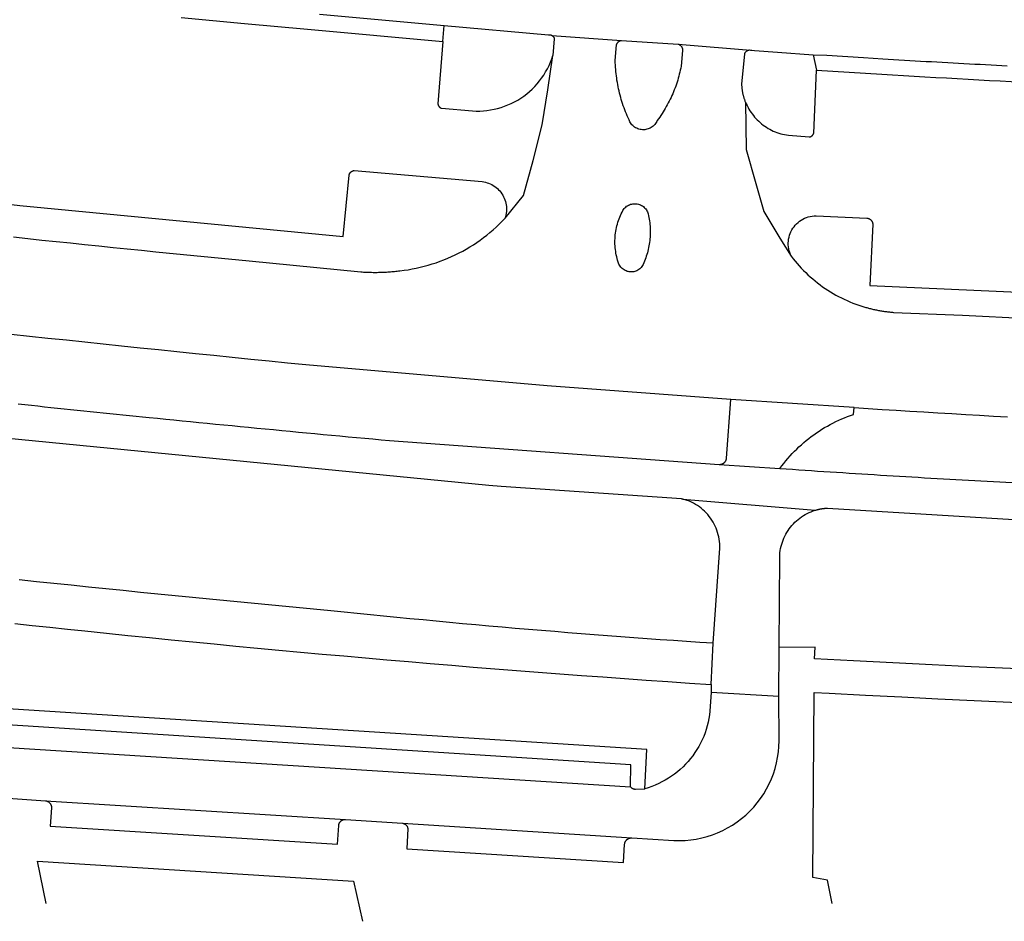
# Model space of a CAD drawing. Header units: millimetres. Extents: x 96940 to 101272, y 432237 to 434659.
# Tile 151 of 256: x 97140 to 97211, y 433309 to 433374. Entities that reach past the tile are written whole.
import ezdxf

# ---------------------------------------------------------------- set-up
doc = ezdxf.new("R2010")
doc.units = ezdxf.units.MM
doc.layers.add('Ondergrond_Nieuw_IP', color=8, linetype='Continuous')

msp = doc.modelspace()

# ---------------------------------------------------------------- linework, layer by layer
at = {"layer": 'Ondergrond_Nieuw_IP'}
for points in [[(97161.4714, 433374.02955), (97170.4363, 433373.20309)], [(97151.52, 433373.79), (97156.05999, 433373.35999), (97160.61, 433372.94), (97170.32118, 433372.05668)], [(97170.32118, 433372.05668), (97170.4363, 433373.20309)], [(97170.4363, 433373.20309), (97177.93102, 433372.54683), (97178.08939, 433372.53311), (97178.09203, 433372.53227), (97178.09467, 433372.53142), (97178.0973, 433372.53054), (97178.09993, 433372.52965), (97178.10255, 433372.52873), (97178.10516, 433372.5278), (97178.10776, 433372.52684), (97178.11036, 433372.52587), (97178.11295, 433372.52488), (97178.11553, 433372.52387), (97178.11811, 433372.52284), (97178.12067, 433372.52179), (97178.12323, 433372.52073), (97178.12579, 433372.51964), (97178.12833, 433372.51854), (97178.13086, 433372.51741), (97178.13339, 433372.51627), (97178.13591, 433372.51511), (97178.13842, 433372.51393), (97178.14092, 433372.51273), (97178.14342, 433372.51152), (97178.1459, 433372.51028), (97178.14837, 433372.50903), (97178.15084, 433372.50776), (97178.15329, 433372.50647), (97178.15574, 433372.50517), (97178.15818, 433372.50384), (97178.1606, 433372.5025), (97178.16302, 433372.50114)], [(97178.16302, 433372.50114), (97183.18816, 433372.13939)], [(97178.16302, 433372.50114), (97178.17257, 433372.49553), (97178.18195, 433372.48964), (97178.19116, 433372.48348), (97178.20018, 433372.47705), (97178.20901, 433372.47036), (97178.21763, 433372.46341), (97178.22605, 433372.45621), (97178.23426, 433372.44877), (97178.24224, 433372.44109), (97178.24999, 433372.43318), (97178.2575, 433372.42504), (97178.26478, 433372.41668), (97178.2718, 433372.40812), (97178.27857, 433372.39935), (97178.28508, 433372.39039), (97178.29133, 433372.38124), (97178.2973, 433372.37191), (97178.30299, 433372.36241), (97178.30841, 433372.35275), (97178.31353, 433372.34293), (97178.31837, 433372.33296), (97178.32291, 433372.32286), (97178.32715, 433372.31262), (97178.33109, 433372.30227), (97178.33473, 433372.29181), (97178.33805, 433372.28124), (97178.34106, 433372.27058), (97178.34376, 433372.25984), (97178.34614, 433372.24902), (97178.24858, 433371.05838)], [(97170.32118, 433372.05668), (97169.9703, 433367.58082), (97169.97253, 433367.56576), (97169.97533, 433367.55079), (97169.97871, 433367.53594), (97169.98264, 433367.52123), (97169.98714, 433367.50668), (97169.99219, 433367.49231), (97169.99778, 433367.47814), (97170.00391, 433367.4642), (97170.01057, 433367.45051), (97170.01774, 433367.43708), (97170.02543, 433367.42393), (97170.03361, 433367.41108), (97170.04227, 433367.39856), (97170.05141, 433367.38637), (97170.061, 433367.37455), (97170.07104, 433367.3631), (97170.08151, 433367.35204), (97170.09239, 433367.34138), (97170.10367, 433367.33116), (97170.11534, 433367.32137), (97170.12737, 433367.31203), (97170.13974, 433367.30316), (97170.15245, 433367.29476), (97170.16547, 433367.28686), (97170.17878, 433367.27946), (97170.19236, 433367.27258), (97170.2062, 433367.26622), (97170.22027, 433367.26039), (97170.23455, 433367.2551), (97172.45815, 433367.06332), (97172.71935, 433367.05342), (97172.98074, 433367.0555), (97173.24175, 433367.06956), (97173.50184, 433367.09557), (97173.76047, 433367.13347), (97174.01709, 433367.18318), (97174.27116, 433367.24459), (97174.52216, 433367.31759), (97174.76954, 433367.40202), (97175.01279, 433367.49769), (97175.2514, 433367.60441), (97175.48487, 433367.72195), (97175.71271, 433367.85007), (97175.93444, 433367.9885), (97176.14959, 433368.13694), (97176.35772, 433368.29509), (97176.55837, 433368.4626), (97176.75114, 433368.63914), (97176.93562, 433368.82433), (97177.11141, 433369.01777), (97177.27816, 433369.21907), (97177.4355, 433369.4278), (97177.58311, 433369.64352), (97177.72069, 433369.86578), (97177.84793, 433370.09411), (97177.96457, 433370.32803), (97178.07037, 433370.56706), (97178.16511, 433370.81068), (97178.24858, 433371.05838)], [(97187.25844, 433371.86995), (97187.27731, 433371.86247), (97187.29585, 433371.8542), (97187.31402, 433371.84517), (97187.3318, 433371.83537), (97187.34915, 433371.82484), (97187.36604, 433371.81358), (97187.38245, 433371.80163), (97187.39833, 433371.78899), (97187.41368, 433371.7757), (97187.42844, 433371.76178), (97187.44262, 433371.74725), (97187.45616, 433371.73213), (97187.46906, 433371.71646), (97187.48129, 433371.70026), (97187.49283, 433371.68356), (97187.50365, 433371.66638), (97187.51374, 433371.64877), (97187.52309, 433371.63075), (97187.53166, 433371.61236), (97187.53946, 433371.59362), (97187.54646, 433371.57456), (97187.55265, 433371.55523), (97187.55803, 433371.53566), (97187.56257, 433371.51588), (97187.56628, 433371.49592), (97187.56915, 433371.47583), (97187.57117, 433371.45563), (97187.57234, 433371.43537), (97187.57266, 433371.41507), (97187.45959, 433370.28506), (97187.43182, 433370.13952), (97187.40171, 433369.99445), (97187.36928, 433369.84989), (97187.33452, 433369.70586), (97187.29745, 433369.56241), (97187.25808, 433369.41958), (97187.21642, 433369.27739), (97187.17247, 433369.1359), (97187.12626, 433368.99513), (97187.07778, 433368.85512), (97187.02706, 433368.71591), (97186.97411, 433368.57754), (97186.91894, 433368.44003), (97186.86157, 433368.30343), (97186.80201, 433368.16777), (97186.74027, 433368.03308), (97186.67637, 433367.89941), (97186.61033, 433367.76677), (97186.54217, 433367.63522), (97186.4719, 433367.50479), (97186.39954, 433367.3755), (97186.32512, 433367.24738), (97186.24864, 433367.12049), (97186.17013, 433366.99484), (97186.08961, 433366.87047), (97186.0071, 433366.74741), (97185.92262, 433366.62569), (97185.83619, 433366.50535), (97185.74784, 433366.38641), (97185.71275, 433366.30949), (97185.67181, 433366.23552), (97185.62528, 433366.16493), (97185.57341, 433366.09816), (97185.51654, 433366.03561), (97185.45499, 433365.97764), (97185.38914, 433365.92462), (97185.31938, 433365.87685), (97185.24614, 433365.83462), (97185.16985, 433365.79819), (97185.09096, 433365.76777), (97185.00996, 433365.74355), (97184.92733, 433365.72567), (97184.84356, 433365.71424), (97184.75915, 433365.70933), (97184.67463, 433365.71096), (97184.59048, 433365.71914), (97184.50721, 433365.7338), (97184.42533, 433365.75487), (97184.34533, 433365.78221), (97184.26768, 433365.81565), (97184.19286, 433365.85501), (97184.1213, 433365.90005), (97184.05345, 433365.95048), (97183.9897, 433366.00602), (97183.93044, 433366.06632), (97183.87603, 433366.13103), (97183.82679, 433366.19976), (97183.78302, 433366.27209), (97183.71586, 433366.41468), (97183.6508, 433366.55824), (97183.58785, 433366.70274), (97183.52703, 433366.84815), (97183.46836, 433366.99443), (97183.41184, 433367.14156), (97183.35748, 433367.2895), (97183.3053, 433367.43823), (97183.25531, 433367.58771), (97183.20752, 433367.7379), (97183.16194, 433367.88878), (97183.11858, 433368.04031), (97183.07744, 433368.19247), (97183.03855, 433368.34521), (97183.0019, 433368.4985), (97182.96751, 433368.65232), (97182.93538, 433368.80662), (97182.90552, 433368.96138), (97182.87793, 433369.11656), (97182.85262, 433369.27213), (97182.8296, 433369.42805), (97182.80888, 433369.5843), (97182.79044, 433369.74083), (97182.77431, 433369.89762), (97182.76048, 433370.05462), (97182.74896, 433370.21182), (97182.73974, 433370.36916), (97182.73284, 433370.52662), (97182.72825, 433370.68417), (97182.82243, 433371.82883), (97182.82744, 433371.84567), (97182.83314, 433371.8623), (97182.83952, 433371.87867), (97182.84657, 433371.89477), (97182.85428, 433371.91056), (97182.86264, 433371.92602), (97182.87162, 433371.94113), (97182.88122, 433371.95585), (97182.89142, 433371.97016), (97182.9022, 433371.98404), (97182.91355, 433371.99746), (97182.92544, 433372.0104), (97182.93785, 433372.02284), (97182.95076, 433372.03476), (97182.96416, 433372.04613), (97182.97801, 433372.05695), (97182.9923, 433372.06718), (97183.007, 433372.07681), (97183.02208, 433372.08583), (97183.03753, 433372.09422), (97183.0533, 433372.10197), (97183.06938, 433372.10905), (97183.08574, 433372.11547), (97183.10235, 433372.12121), (97183.11919, 433372.12626), (97183.13622, 433372.13061), (97183.15341, 433372.13425), (97183.17074, 433372.13718), (97183.18817, 433372.13939)], [(97183.18817, 433372.13939), (97187.25844, 433371.86995)], [(97187.25844, 433371.86995), (97192.73646, 433371.42226)], [(97174.80172, 433359.34207), (97176.13999, 433360.97), (97176.83, 433363.5), (97177.47999, 433366.05999), (97177.88999, 433368.59), (97178.24856, 433371.05838)], [(97192.09635, 433367.70585), (97192.07987, 433367.74845), (97192.0639, 433367.79125), (97192.04845, 433367.83423), (97192.0335, 433367.87739), (97192.01908, 433367.92073), (97192.00518, 433367.96424), (97191.99179, 433368.00792), (97191.97893, 433368.05175), (97191.9666, 433368.09573), (97191.95479, 433368.13985), (97191.94351, 433368.18411), (97191.93276, 433368.22851), (97191.92255, 433368.27303), (97191.91286, 433368.31767), (97191.90371, 433368.36242), (97191.8951, 433368.40728), (97191.88702, 433368.45224), (97191.87948, 433368.49729), (97191.87248, 433368.54242), (97191.86603, 433368.58764), (97191.86011, 433368.63294), (97191.85473, 433368.6783), (97191.8499, 433368.72372), (97191.84561, 433368.76919), (97191.84187, 433368.81472), (97191.83867, 433368.86028), (97191.83601, 433368.90588), (97191.8339, 433368.95151), (97191.83234, 433368.99716), (97192.03566, 433371.17624), (97192.04085, 433371.19106), (97192.04661, 433371.20566), (97192.05294, 433371.22003), (97192.05982, 433371.23414), (97192.06726, 433371.24797), (97192.07523, 433371.26149), (97192.08372, 433371.2747), (97192.09272, 433371.28756), (97192.10222, 433371.30006), (97192.1122, 433371.31218), (97192.12264, 433371.3239), (97192.13354, 433371.3352), (97192.14487, 433371.34607), (97192.15662, 433371.35649), (97192.16876, 433371.36644), (97192.18129, 433371.3759), (97192.19417, 433371.38487), (97192.2074, 433371.39333), (97192.22095, 433371.40126), (97192.2348, 433371.40866), (97192.24892, 433371.41551), (97192.26331, 433371.4218), (97192.27792, 433371.42753), (97192.29276, 433371.43268), (97192.30778, 433371.43724), (97192.32297, 433371.44121), (97192.3383, 433371.44459), (97192.35375, 433371.44736), (97192.3693, 433371.44953), (97192.73646, 433371.42226)], [(97192.73646, 433371.42226), (97194.39932, 433371.29873), (97196.95567, 433371.10883)], [(97196.95566, 433371.10882), (97197.94998, 433371.07), (97200.58, 433370.91), (97201.96, 433370.80998), (97202.34924, 433370.78731), (97202.73848, 433370.76473), (97203.12773, 433370.74225), (97203.51698, 433370.71985), (97203.90624, 433370.69755), (97204.29551, 433370.67534), (97204.68478, 433370.65323), (97205.07405, 433370.6312), (97205.46333, 433370.60927), (97205.85262, 433370.58743), (97206.24191, 433370.56568), (97206.63121, 433370.54403), (97207.02051, 433370.52246), (97207.40981, 433370.50099), (97207.79912, 433370.47961), (97208.18844, 433370.45833), (97208.57776, 433370.43713), (97208.96709, 433370.41603), (97209.35642, 433370.39502), (97209.74575, 433370.3741), (97210.1351, 433370.35328), (97210.52444, 433370.33255), (97210.91379, 433370.31191)], [(97196.95567, 433371.10883), (97197.2086, 433369.99376)], [(97192.09637, 433367.70585), (97192.15045, 433367.57562), (97192.2093, 433367.44747), (97192.27284, 433367.32159), (97192.34099, 433367.19813), (97192.41365, 433367.07728), (97192.49072, 433366.95919), (97192.57209, 433366.84402), (97192.65767, 433366.73194), (97192.74732, 433366.6231), (97192.84093, 433366.51764), (97192.93837, 433366.4157), (97193.03951, 433366.31744), (97193.1442, 433366.22297), (97193.25232, 433366.13244), (97193.3637, 433366.04596), (97193.4782, 433365.96365), (97193.59565, 433365.88562), (97193.71591, 433365.81198), (97193.83881, 433365.74283), (97193.96418, 433365.67827), (97194.09184, 433365.61838), (97194.22163, 433365.56324), (97194.35336, 433365.51294), (97194.48687, 433365.46753), (97194.62195, 433365.42708), (97194.75844, 433365.39164), (97194.89615, 433365.36127), (97195.03488, 433365.33601), (97195.17445, 433365.31588), (97196.67395, 433365.18973), (97196.68926, 433365.19176), (97196.70447, 433365.1944), (97196.71956, 433365.19767), (97196.73451, 433365.20155), (97196.74929, 433365.20603), (97196.76387, 433365.21111), (97196.77823, 433365.21678), (97196.79235, 433365.22303), (97196.80621, 433365.22984), (97196.81977, 433365.23722), (97196.83303, 433365.24514), (97196.84595, 433365.2536), (97196.85851, 433365.26258), (97196.8707, 433365.27205), (97196.88249, 433365.28202), (97196.89387, 433365.29246), (97196.90482, 433365.30336), (97196.91531, 433365.31469), (97196.92533, 433365.32643), (97196.93486, 433365.33858), (97196.9439, 433365.3511), (97196.95241, 433365.36398), (97196.96039, 433365.3772), (97196.96783, 433365.39073), (97196.97472, 433365.40456), (97196.98103, 433365.41865), (97196.98676, 433365.43299), (97196.99191, 433365.44754), (97196.99646, 433365.4623), (97197.2086, 433369.99376)], [(97197.2086, 433369.99376), (97201.9, 433369.7), (97202.67402, 433369.65575), (97203.44804, 433369.61165), (97204.22208, 433369.5677), (97204.99612, 433369.52392), (97205.77017, 433369.48029), (97206.54424, 433369.43681), (97207.31831, 433369.39349), (97208.09239, 433369.35033), (97208.86647, 433369.30733), (97209.64057, 433369.26448), (97210.41467, 433369.22178), (97211.18879, 433369.17925), (97211.96291, 433369.13686), (97212.73704, 433369.09464), (97213.51118, 433369.05257), (97214.28533, 433369.01066), (97215.05948, 433368.9689), (97215.83365, 433368.9273), (97216.60782, 433368.88585), (97217.29852, 433368.84902)], [(97192.09637, 433367.70585), (97192.13999, 433364.28), (97192.83999, 433361.84), (97193.41, 433359.84), (97194.55, 433357.91), (97195.37761, 433356.61391)], [(97127.83049, 433361.71032), (97139.91182, 433360.25349), (97163.16071, 433358.0308), (97163.59424, 433362.45372), (97163.59816, 433362.47072), (97163.60279, 433362.48754), (97163.60814, 433362.50415), (97163.6142, 433362.52051), (97163.62095, 433362.5366), (97163.62837, 433362.55239), (97163.63647, 433362.56785), (97163.64522, 433362.58294), (97163.6546, 433362.59765), (97163.6646, 433362.61195), (97163.6752, 433362.62581), (97163.68639, 433362.6392), (97163.69813, 433362.6521), (97163.71042, 433362.66449), (97163.72322, 433362.67634), (97163.73652, 433362.68764), (97163.75029, 433362.69836), (97163.7645, 433362.70848), (97163.77913, 433362.71799), (97163.79415, 433362.72686), (97163.80954, 433362.73509), (97163.82526, 433362.74265), (97163.8413, 433362.74953), (97163.85761, 433362.75572), (97163.87417, 433362.76121), (97163.89095, 433362.76599), (97163.90792, 433362.77005), (97163.92505, 433362.77338), (97163.9423, 433362.77598), (97173.14671, 433361.98018), (97173.26859, 433361.96227), (97173.38913, 433361.93688), (97173.50788, 433361.9041), (97173.62438, 433361.86404), (97173.73818, 433361.81688), (97173.84885, 433361.76278), (97173.95597, 433361.70195), (97174.05914, 433361.63463), (97174.15795, 433361.56106), (97174.25204, 433361.48154), (97174.34103, 433361.39637), (97174.4246, 433361.30586), (97174.50243, 433361.21037), (97174.57421, 433361.11025), (97174.63968, 433361.0059), (97174.69858, 433360.89771), (97174.75069, 433360.78608), (97174.79581, 433360.67145), (97174.83377, 433360.55426), (97174.86442, 433360.43495), (97174.88766, 433360.31397), (97174.90338, 433360.19179), (97174.91153, 433360.06887), (97174.91208, 433359.94568), (97174.90502, 433359.82269), (97174.89038, 433359.70038), (97174.86823, 433359.5792), (97174.83864, 433359.45962), (97174.80172, 433359.34209)], [(97183.27372, 433359.90849), (97183.31812, 433359.97572), (97183.36778, 433360.03916), (97183.42236, 433360.09842), (97183.48153, 433360.1531), (97183.5449, 433360.20286), (97183.61206, 433360.24737), (97183.68257, 433360.28634), (97183.75598, 433360.31953), (97183.83182, 433360.34672), (97183.9096, 433360.36773), (97183.98882, 433360.38243), (97184.06896, 433360.39072), (97184.1495, 433360.39255), (97184.22994, 433360.38792), (97184.30974, 433360.37684), (97184.38839, 433360.35938), (97184.46539, 433360.33567), (97184.54024, 433360.30586), (97184.61245, 433360.27014), (97184.68157, 433360.22873), (97184.74713, 433360.18191), (97184.80873, 433360.12997), (97184.86595, 433360.07326), (97184.91844, 433360.01214), (97184.96586, 433359.947), (97185.00789, 433359.87826), (97185.04427, 433359.80638), (97185.07476, 433359.7318), (97185.09916, 433359.65502), (97185.12583, 433359.52942), (97185.14971, 433359.40325), (97185.1708, 433359.27659), (97185.18908, 433359.14949), (97185.20455, 433359.02203), (97185.21719, 433358.89425), (97185.22701, 433358.76622), (97185.234, 433358.638), (97185.23815, 433358.50967), (97185.23946, 433358.38127), (97185.23793, 433358.25287), (97185.23357, 433358.12454), (97185.22637, 433357.99634), (97185.21634, 433357.86833), (97185.20348, 433357.74057), (97185.18779, 433357.61313), (97185.1693, 433357.48606), (97185.148, 433357.35944), (97185.1239, 433357.23331), (97185.09703, 433357.10775), (97185.06738, 433356.98282), (97185.03498, 433356.85857), (97184.99984, 433356.73507), (97184.96198, 433356.61237), (97184.92142, 433356.49054), (97184.87817, 433356.36964), (97184.83226, 433356.24972), (97184.78371, 433356.13085), (97184.73255, 433356.01308), (97184.69362, 433355.94293), (97184.64899, 433355.87627), (97184.59898, 433355.81354), (97184.54393, 433355.75518), (97184.48422, 433355.7016), (97184.42027, 433355.65316), (97184.35251, 433355.6102), (97184.28142, 433355.57302), (97184.20748, 433355.54188), (97184.13122, 433355.51698), (97184.05315, 433355.49851), (97183.97381, 433355.48659), (97183.89376, 433355.4813), (97183.81355, 433355.48268), (97183.73373, 433355.49071), (97183.65485, 433355.50535), (97183.57746, 433355.5265), (97183.50209, 433355.554), (97183.42927, 433355.58767), (97183.3595, 433355.62727), (97183.29326, 433355.67252), (97183.23101, 433355.72313), (97183.17318, 433355.77873), (97183.12016, 433355.83895), (97183.07234, 433355.90336), (97183.03003, 433355.97152), (97182.99353, 433356.04296), (97182.96309, 433356.11719), (97182.93892, 433356.19369), (97182.89967, 433356.31993), (97182.86397, 433356.44722), (97182.83183, 433356.57546), (97182.8033, 433356.70454), (97182.77838, 433356.83437), (97182.7571, 433356.96485), (97182.73947, 433357.09587), (97182.72551, 433357.22733), (97182.71524, 433357.35913), (97182.70865, 433357.49117), (97182.70575, 433357.62334), (97182.70655, 433357.75554), (97182.71104, 433357.88766), (97182.71922, 433358.01961), (97182.73109, 433358.15128), (97182.74663, 433358.28256), (97182.76583, 433358.41336), (97182.78869, 433358.54357), (97182.81517, 433358.67309), (97182.84526, 433358.80182), (97182.87894, 433358.92966), (97182.91618, 433359.05651), (97182.95694, 433359.18227), (97183.00121, 433359.30684), (97183.04894, 433359.43012), (97183.1001, 433359.55202), (97183.15464, 433359.67245), (97183.21253, 433359.7913), (97183.27372, 433359.90849)], [(97139.45965, 433357.9975), (97140.48191, 433357.88895), (97141.50423, 433357.78103), (97142.52662, 433357.67374), (97143.54908, 433357.56708), (97144.5716, 433357.46105), (97145.59419, 433357.35566), (97146.61684, 433357.2509), (97147.63955, 433357.14677), (97148.66234, 433357.04327), (97149.68518, 433356.9404), (97156.41, 433356.28), (97164.43666, 433355.49174), (97164.53346, 433355.48503), (97164.63031, 433355.47899), (97164.72719, 433355.47361), (97164.82411, 433355.46889), (97164.92106, 433355.46484), (97165.01804, 433355.46145), (97165.11504, 433355.45873), (97165.21205, 433355.45667), (97165.30907, 433355.45527), (97165.4061, 433355.45454), (97165.50314, 433355.45448), (97165.60017, 433355.45508), (97165.6972, 433355.45634), (97165.79421, 433355.45827), (97165.89121, 433355.46086), (97165.98819, 433355.46412), (97166.08515, 433355.46804), (97166.18207, 433355.47262), (97166.27897, 433355.47787), (97166.37582, 433355.48378), (97166.47263, 433355.49036), (97166.5694, 433355.4976), (97166.66611, 433355.5055), (97166.76276, 433355.51406), (97166.85936, 433355.52329), (97166.95589, 433355.53318), (97167.05235, 433355.54372), (97167.14873, 433355.55493), (97167.24504, 433355.5668), (97167.54025, 433355.60306), (97167.83448, 433355.6465), (97168.12757, 433355.6971), (97168.41935, 433355.75482), (97168.70962, 433355.81963), (97168.99824, 433355.8915), (97169.28501, 433355.97038), (97169.56978, 433356.05621), (97169.85238, 433356.14897), (97170.13263, 433356.24857), (97170.41037, 433356.35498), (97170.68543, 433356.46812), (97170.95766, 433356.58793), (97171.22689, 433356.71433), (97171.49296, 433356.84726), (97171.75571, 433356.98663), (97172.01499, 433357.13236), (97172.27064, 433357.28436), (97172.52251, 433357.44255), (97172.77046, 433357.60682), (97173.01433, 433357.77709), (97173.25397, 433357.95324), (97173.48926, 433358.13519), (97173.72004, 433358.32281), (97173.94618, 433358.51599), (97174.16755, 433358.71463), (97174.38402, 433358.91861), (97174.59545, 433359.12779), (97174.80172, 433359.34207)], [(97195.37761, 433356.61391), (97195.31944, 433356.74193), (97195.27033, 433356.87369), (97195.23051, 433357.00855), (97195.20018, 433357.14585), (97195.17949, 433357.28493), (97195.16853, 433357.42512), (97195.16736, 433357.56573), (97195.17599, 433357.70608), (97195.19438, 433357.84549), (97195.22242, 433357.98328), (97195.26, 433358.11878), (97195.30692, 433358.25133), (97195.36296, 433358.3803), (97195.42785, 433358.50505), (97195.50126, 433358.62497), (97195.58285, 433358.7395), (97195.67222, 433358.84806), (97195.76893, 433358.95014), (97195.87252, 433359.04523), (97195.98247, 433359.13287), (97196.09827, 433359.21265), (97196.21934, 433359.28417), (97196.34509, 433359.34708), (97196.47492, 433359.40108), (97196.6082, 433359.44591), (97196.74428, 433359.48134), (97196.88249, 433359.50722), (97197.02217, 433359.5234), (97197.16264, 433359.52982), (97200.80841, 433359.36009), (97200.83167, 433359.35831), (97200.85482, 433359.35535), (97200.87778, 433359.3512), (97200.9005, 433359.3459), (97200.92292, 433359.33944), (97200.94498, 433359.33184), (97200.96662, 433359.32313), (97200.9878, 433359.31332), (97201.00844, 433359.30245), (97201.0285, 433359.29054), (97201.04793, 433359.27762), (97201.06667, 433359.26372), (97201.08468, 433359.24889), (97201.10191, 433359.23316), (97201.11832, 433359.21657), (97201.13385, 433359.19916), (97201.14848, 433359.18098), (97201.16216, 433359.16208), (97201.17486, 433359.14251), (97201.18655, 433359.12231), (97201.19718, 433359.10155), (97201.20675, 433359.08026), (97201.21521, 433359.05852), (97201.22256, 433359.03638), (97201.22876, 433359.01388), (97201.23381, 433358.9911), (97201.23769, 433358.9681), (97201.24039, 433358.94492), (97201.24191, 433358.92164), (97201.0377, 433354.51233), (97212.24629, 433354.00854)], [(97195.3776, 433356.61391), (97195.51552, 433356.4354), (97195.65733, 433356.25996), (97195.80297, 433356.08769), (97195.95237, 433355.91867), (97196.10545, 433355.75298), (97196.26214, 433355.5907), (97196.42237, 433355.43191), (97196.58606, 433355.27669), (97196.75312, 433355.12511), (97196.92349, 433354.97724), (97197.09706, 433354.83316), (97197.27377, 433354.69294), (97197.45352, 433354.55664), (97197.63623, 433354.42433), (97197.8218, 433354.29608), (97198.01016, 433354.17194), (97198.2012, 433354.05199), (97198.39484, 433353.93626), (97198.59098, 433353.82483), (97198.78953, 433353.71774), (97198.99038, 433353.61506), (97199.19345, 433353.51681), (97199.39863, 433353.42307), (97199.60583, 433353.33386), (97199.81493, 433353.24924), (97200.02586, 433353.16924), (97200.23849, 433353.09391), (97200.45273, 433353.02327), (97200.66847, 433352.95737), (97200.73791, 433352.93726), (97200.80748, 433352.91764), (97200.87719, 433352.89852), (97200.94704, 433352.87988), (97201.01701, 433352.86174), (97201.08712, 433352.84409), (97201.15734, 433352.82694), (97201.22768, 433352.81028), (97201.29814, 433352.79412), (97201.36871, 433352.77846), (97201.43939, 433352.7633), (97201.51018, 433352.74863), (97201.58107, 433352.73447), (97201.65205, 433352.7208), (97201.72313, 433352.70764), (97201.7943, 433352.69498), (97201.86556, 433352.68282), (97201.9369, 433352.67116), (97202.00833, 433352.66001), (97202.07983, 433352.64936), (97202.1514, 433352.63922), (97202.22304, 433352.62958), (97202.29475, 433352.62045), (97202.36653, 433352.61182), (97202.43836, 433352.6037), (97202.51024, 433352.59609), (97202.58218, 433352.58899), (97202.65417, 433352.58239), (97202.7262, 433352.5763), (97207.69998, 433352.38), (97208.65082, 433352.32695), (97209.6017, 433352.27471), (97210.55263, 433352.22328), (97211.50361, 433352.17265)], [(97190.21, 433341.64), (97190.23641, 433341.63973), (97190.2628, 433341.64084), (97190.28909, 433341.64333), (97190.31522, 433341.6472), (97190.34111, 433341.65244), (97190.36669, 433341.65903), (97190.39189, 433341.66694), (97190.41663, 433341.67617), (97190.44086, 433341.68669), (97190.46451, 433341.69846), (97190.4875, 433341.71145), (97190.50979, 433341.72564), (97190.53129, 433341.74097), (97190.55197, 433341.75741), (97190.57175, 433341.77491), (97190.59059, 433341.79342), (97190.60843, 433341.8129), (97190.62522, 433341.83328), (97190.64092, 433341.85452), (97190.65549, 433341.87655), (97190.66888, 433341.89932), (97190.68106, 433341.92276), (97190.69199, 433341.9468), (97190.70165, 433341.97139), (97190.71001, 433341.99644), (97190.71703, 433342.0219), (97190.72272, 433342.0477), (97190.72704, 433342.07375), (97190.72999, 433342.1), (97191.02999, 433346.30999), (97177.82, 433347.29999), (97160.49, 433348.79999), (97159.16416, 433348.93164), (97157.83838, 433349.06399), (97156.51268, 433349.19703), (97155.18705, 433349.33076), (97153.86148, 433349.4652), (97152.53599, 433349.60032), (97151.21057, 433349.73614), (97149.88522, 433349.87266), (97148.55994, 433350.00987), (97147.23473, 433350.14778), (97145.9096, 433350.28638), (97144.58454, 433350.42568), (97143.25955, 433350.56567), (97141.93464, 433350.70635), (97140.60979, 433350.84774), (97139.28503, 433350.98981)], [(97199.91, 433345.73), (97191.03, 433346.31)], [(97199.91, 433345.73), (97191.03, 433346.31)], [(97139.80176, 433345.99348), (97140.27203, 433345.94347), (97140.74232, 433345.89359), (97141.21262, 433345.84386), (97141.68294, 433345.79426), (97142.15327, 433345.74481), (97142.62362, 433345.6955), (97143.09398, 433345.64633), (97143.56435, 433345.5973), (97144.03474, 433345.54842), (97144.50515, 433345.49967), (97144.97557, 433345.45107), (97145.446, 433345.40261), (97145.91645, 433345.35429), (97146.38692, 433345.30611), (97146.85739, 433345.25807), (97147.32789, 433345.21017), (97147.79839, 433345.16242), (97148.26891, 433345.1148), (97148.73945, 433345.06733), (97149.21, 433345.02), (97149.80596, 433344.96018), (97150.40193, 433344.90054), (97150.99792, 433344.84109), (97151.59393, 433344.78182), (97152.18996, 433344.72274), (97152.78601, 433344.66383), (97153.38207, 433344.60512), (97153.97816, 433344.54659), (97154.57426, 433344.48824), (97155.17038, 433344.43008), (97155.76652, 433344.3721), (97156.36267, 433344.3143), (97156.95885, 433344.25669), (97157.55504, 433344.19927), (97158.15125, 433344.14202), (97158.74747, 433344.08497), (97159.34372, 433344.02809), (97159.93998, 433343.9714), (97160.53626, 433343.9149), (97161.13255, 433343.85858), (97161.72887, 433343.80244), (97162.3252, 433343.74649), (97162.92155, 433343.69072), (97163.51791, 433343.63514), (97164.1143, 433343.57974), (97164.7107, 433343.52453), (97165.30711, 433343.4695), (97165.90355, 433343.41465), (97166.5, 433343.35999), (97190.21, 433341.64)], [(97194.57, 433341.35), (97194.70684, 433341.5354), (97194.84765, 433341.71781), (97194.99235, 433341.89714), (97195.14089, 433342.0733), (97195.29319, 433342.24623), (97195.44918, 433342.41583), (97195.60879, 433342.58203), (97195.77195, 433342.74476), (97195.93858, 433342.90392), (97196.10859, 433343.05946), (97196.28193, 433343.2113), (97196.45849, 433343.35936), (97196.63821, 433343.50359), (97196.82099, 433343.6439), (97197.00676, 433343.78025), (97197.19542, 433343.91256), (97197.38689, 433344.04077), (97197.58108, 433344.16482), (97197.77789, 433344.28466), (97197.97725, 433344.40023), (97198.17905, 433344.51147), (97198.3832, 433344.61834), (97198.58961, 433344.72079), (97198.79817, 433344.81876), (97199.0088, 433344.91221), (97199.2214, 433345.0011), (97199.43586, 433345.08538), (97199.65209, 433345.16503), (97199.86999, 433345.23999), (97199.91, 433345.72999), (97200.91167, 433345.66514), (97201.9134, 433345.60112), (97202.91517, 433345.53794), (97203.917, 433345.4756), (97204.91889, 433345.4141), (97205.92082, 433345.35344), (97206.9228, 433345.29362), (97207.92484, 433345.23463), (97208.92692, 433345.17648), (97209.92905, 433345.11917), (97210.93123, 433345.0627)], [(97130, 433344.41), (97173.63, 433340.15), (97174.52417, 433340.08737), (97187.47999, 433339.17998), (97187.48396, 433339.17905), (97187.48793, 433339.17811), (97187.49191, 433339.17717), (97187.49587, 433339.17622), (97187.49984, 433339.17527), (97187.50381, 433339.17432), (97187.50778, 433339.17336), (97187.51174, 433339.17239), (97187.51571, 433339.17142), (97187.51967, 433339.17045), (97187.52363, 433339.16947), (97187.52759, 433339.16849), (97187.53155, 433339.1675), (97187.53551, 433339.16651), (97187.53947, 433339.16551), (97187.54342, 433339.16451), (97187.54738, 433339.1635), (97187.55133, 433339.16249), (97187.55528, 433339.16148), (97187.55923, 433339.16046), (97187.56318, 433339.15943), (97187.56713, 433339.1584), (97187.57108, 433339.15737), (97187.57503, 433339.15633), (97187.57897, 433339.15529), (97187.58292, 433339.15424), (97187.58686, 433339.15319), (97187.5908, 433339.15213), (97187.59474, 433339.15107)], [(97190.21, 433341.64), (97194.57, 433341.35)], [(97194.57, 433341.35), (97195.0219, 433341.31903), (97195.4738, 433341.28825), (97195.92572, 433341.25766), (97196.37766, 433341.22727), (97196.82961, 433341.19706), (97197.28157, 433341.16706), (97197.73354, 433341.13724), (97198.18552, 433341.10761), (97198.63752, 433341.07818), (97199.08953, 433341.04894), (97199.54156, 433341.0199), (97199.99359, 433340.99104), (97200.44564, 433340.96238), (97200.8977, 433340.93391), (97201.34977, 433340.90564), (97201.80185, 433340.87755), (97202.25395, 433340.84966), (97202.70606, 433340.82197), (97203.15818, 433340.79446), (97203.61031, 433340.76715), (97204.06245, 433340.74003), (97204.51461, 433340.7131), (97204.96677, 433340.68636), (97205.41895, 433340.65982), (97205.87114, 433340.63347), (97206.32334, 433340.60731), (97206.77555, 433340.58135), (97207.22777, 433340.55558), (97207.68, 433340.53), (97209.91491, 433340.40925), (97212.15003, 433340.29235)], [(97189.75999, 433328.78), (97190.25, 433335.60999), (97190.24964, 433335.77442), (97190.24175, 433335.93866), (97190.22635, 433336.10237), (97190.20347, 433336.2652), (97190.17316, 433336.42681), (97190.13548, 433336.58687), (97190.09051, 433336.74503), (97190.03835, 433336.90097), (97189.9791, 433337.05436), (97189.9129, 433337.20487), (97189.83987, 433337.35219), (97189.76017, 433337.49602), (97189.67397, 433337.63605), (97189.58146, 433337.77198), (97189.48281, 433337.90353), (97189.37824, 433338.03043), (97189.26798, 433338.15241), (97189.15224, 433338.26922), (97189.03128, 433338.3806), (97188.90535, 433338.48633), (97188.77471, 433338.58618), (97188.63963, 433338.67994), (97188.5004, 433338.76742), (97188.35732, 433338.84844), (97188.21067, 433338.92282), (97188.06077, 433338.99041), (97187.90793, 433339.05106), (97187.75248, 433339.10465), (97187.59474, 433339.15107)], [(97187.59474, 433339.15107), (97197.09832, 433338.34269)], [(97197.09832, 433338.34269), (97197.12793, 433338.35173), (97197.15762, 433338.36051), (97197.18739, 433338.36904), (97197.21722, 433338.37732), (97197.24713, 433338.38534), (97197.2771, 433338.39311), (97197.30713, 433338.40061), (97197.33724, 433338.40787), (97197.3674, 433338.41486), (97197.39762, 433338.4216), (97197.42789, 433338.42807), (97197.45822, 433338.43429), (97197.48861, 433338.44025), (97197.51904, 433338.44595), (97197.54952, 433338.45139), (97197.58005, 433338.45656), (97197.61061, 433338.46148), (97197.64122, 433338.46614), (97197.67187, 433338.47053), (97197.70256, 433338.47466), (97197.73328, 433338.47853), (97197.76403, 433338.48214), (97197.79481, 433338.48548), (97197.82562, 433338.48856), (97197.85645, 433338.49137), (97197.88731, 433338.49393), (97197.91818, 433338.49621), (97197.94908, 433338.49824), (97197.97999, 433338.5), (97217.29852, 433337.32561)], [(97194.52, 433328.47), (97194.55075, 433334.98255), (97194.55829, 433335.13756), (97194.57247, 433335.2921), (97194.59326, 433335.4459), (97194.62062, 433335.59866), (97194.6545, 433335.75011), (97194.69483, 433335.89997), (97194.74156, 433336.04796), (97194.79458, 433336.19382), (97194.8538, 433336.33727), (97194.91912, 433336.47805), (97194.9904, 433336.6159), (97195.06753, 433336.75057), (97195.15036, 433336.88181), (97195.23874, 433337.00938), (97195.3325, 433337.13305), (97195.43147, 433337.25258), (97195.53548, 433337.36777), (97195.64432, 433337.47839), (97195.75781, 433337.58425), (97195.87573, 433337.68515), (97195.99786, 433337.7809), (97196.12398, 433337.87133), (97196.25387, 433337.95627), (97196.38727, 433338.03557), (97196.52395, 433338.10908), (97196.66365, 433338.17666), (97196.80613, 433338.2382), (97196.9511, 433338.29358), (97197.09832, 433338.34269)], [(97189.75999, 433328.78), (97188.81094, 433328.84206), (97187.86197, 433328.90544), (97186.91309, 433328.97016), (97185.96431, 433329.03622), (97185.01562, 433329.1036), (97184.06702, 433329.17231), (97183.11852, 433329.24236), (97182.17012, 433329.31374), (97181.22182, 433329.38645), (97180.27363, 433329.46049), (97179.32554, 433329.53586), (97178.37756, 433329.61257), (97177.42968, 433329.6906), (97176.48192, 433329.76996), (97175.53427, 433329.85066), (97174.58673, 433329.93268), (97173.63931, 433330.01604), (97172.692, 433330.10072), (97171.74482, 433330.18674), (97170.79776, 433330.27408), (97169.85082, 433330.36275), (97168.904, 433330.45276), (97167.95732, 433330.54409), (97167.01076, 433330.63675), (97166.06434, 433330.73074), (97165.11804, 433330.82606), (97164.17188, 433330.9227), (97163.22586, 433331.02068), (97162.27998, 433331.11998), (97161.03445, 433331.23464), (97159.78901, 433331.3503), (97158.54367, 433331.46696), (97157.29842, 433331.58462), (97156.05326, 433331.70327), (97154.8082, 433331.82292), (97153.56323, 433331.94357), (97152.31837, 433332.06521), (97151.0736, 433332.18786), (97149.82893, 433332.3115), (97148.58435, 433332.43613), (97147.33988, 433332.56177), (97146.09551, 433332.6884), (97144.85124, 433332.81603), (97143.60708, 433332.94465), (97142.36302, 433333.07427), (97141.11906, 433333.20489), (97139.8752, 433333.3365)], [(97139.55111, 433330.18987), (97140.81063, 433330.05799), (97142.07028, 433329.92738), (97143.33007, 433329.79805), (97144.58998, 433329.66999), (97146.14009, 433329.50798), (97147.69041, 433329.34803), (97149.24094, 433329.19014), (97150.79168, 433329.03432), (97152.34263, 433328.88056), (97153.89378, 433328.72887), (97155.44513, 433328.57923), (97156.99668, 433328.43167), (97158.54842, 433328.28616), (97160.10035, 433328.14272), (97161.65248, 433328.00135), (97163.20479, 433327.86204), (97164.75729, 433327.7248), (97166.30996, 433327.58962), (97167.86282, 433327.45651), (97169.41585, 433327.32546), (97170.96905, 433327.19648), (97172.52243, 433327.06957), (97174.07597, 433326.94472), (97175.62967, 433326.82194), (97177.18354, 433326.70123), (97178.73757, 433326.58259), (97180.29175, 433326.46601), (97181.84609, 433326.3515), (97183.40058, 433326.23906), (97184.95522, 433326.12869), (97186.51, 433326.02038), (97188.06492, 433325.91415), (97189.61999, 433325.80998)], [(97189.61999, 433325.80998), (97189.75999, 433328.78)], [(97183.91534, 433314.78146), (97186.94998, 433314.6), (97187.35125, 433314.59084), (97187.7524, 433314.60407), (97188.15219, 433314.63965), (97188.54937, 433314.69746), (97188.94271, 433314.77733), (97189.33099, 433314.87901), (97189.71299, 433315.00218), (97190.08753, 433315.14646), (97190.45344, 433315.31141), (97190.80959, 433315.49649), (97191.15486, 433315.70115), (97191.48818, 433315.92475), (97191.80852, 433316.16658), (97192.11487, 433316.4259), (97192.40629, 433316.70189), (97192.68186, 433316.99371), (97192.94073, 433317.30044), (97193.1821, 433317.62113), (97193.40521, 433317.95477), (97193.60936, 433318.30034), (97193.79394, 433318.65676), (97193.95834, 433319.02291), (97194.10208, 433319.39766), (97194.2247, 433319.77984), (97194.32581, 433320.16826), (97194.40511, 433320.56172), (97194.46235, 433320.95899), (97194.49734, 433321.35883), (97194.50999, 433321.76), (97194.49, 433324.97), (97194.52, 433328.47)], [(97217.29852, 433326.68816), (97216.78003, 433326.70963), (97213.96079, 433326.83114), (97211.14175, 433326.9574), (97208.32294, 433327.08841), (97205.50434, 433327.22418), (97202.68599, 433327.3647), (97199.86787, 433327.50997), (97197.05, 433327.66), (97197.1, 433328.48998), (97194.52, 433328.47)], [(97184.85, 433318.30999), (97184.99, 433321.13), (97088.19955, 433327.29312)], [(97183.82, 433318.46), (97183.85, 433320.03), (97088.16999, 433326.17999)], [(97189.61999, 433325.80998), (97189.63, 433325.27), (97189.54, 433323.89), (97189.50739, 433323.62509), (97189.46391, 433323.36174), (97189.40962, 433323.10041), (97189.34462, 433322.84153), (97189.26901, 433322.58555), (97189.18294, 433322.33289), (97189.08653, 433322.084), (97188.97996, 433321.83928), (97188.86341, 433321.59916), (97188.73707, 433321.36404), (97188.60116, 433321.13432), (97188.45591, 433320.91039), (97188.30157, 433320.69263), (97188.13839, 433320.48141), (97187.96665, 433320.27708), (97187.78665, 433320.08), (97187.59869, 433319.89049), (97187.40308, 433319.70888), (97187.20017, 433319.53548), (97186.99029, 433319.37058), (97186.7738, 433319.21446), (97186.55107, 433319.06738), (97186.32247, 433318.92959), (97186.08839, 433318.80133), (97185.84923, 433318.68282), (97185.60539, 433318.57425), (97185.35729, 433318.47582), (97185.10535, 433318.38768), (97184.85, 433318.30998)], [(97189.63, 433325.27), (97194.49, 433324.97)], [(97189.63, 433325.27), (97194.49, 433324.97)], [(97198.33505, 433310.06041), (97197.99, 433311.72999), (97196.94, 433311.92998), (97197.02998, 433325.23998), (97198.1104, 433325.18348), (97200.71616, 433325.04949), (97203.32209, 433324.91877), (97205.92818, 433324.79134), (97208.53442, 433324.66719), (97211.14083, 433324.54632), (97213.74738, 433324.42872), (97216.35407, 433324.31441), (97217.29852, 433324.27419)], [(97087.91, 433324.52), (97183.82, 433318.46)], [(97183.82, 433318.46), (97183.82925, 433318.44898), (97183.83885, 433318.43825), (97183.84877, 433318.42783), (97183.85901, 433318.41772), (97183.86956, 433318.40794), (97183.88041, 433318.39848), (97183.89155, 433318.38937), (97183.90296, 433318.38062), (97183.91465, 433318.37222), (97183.92659, 433318.36419), (97183.93877, 433318.35653), (97183.95119, 433318.34926), (97183.96383, 433318.34238), (97183.97667, 433318.33589), (97183.98971, 433318.32981), (97184.00294, 433318.32414), (97184.01633, 433318.31888), (97184.02989, 433318.31404), (97184.04358, 433318.30962), (97184.05741, 433318.30564), (97184.07135, 433318.30208), (97184.0854, 433318.29896), (97184.09954, 433318.29628), (97184.11375, 433318.29405), (97184.12803, 433318.29225), (97184.14236, 433318.2909), (97184.15672, 433318.29), (97184.1711, 433318.28955), (97184.18549, 433318.28954), (97184.85, 433318.30998)], [(97137.71421, 433317.72106), (97141.7504, 433317.44793)], [(97141.7504, 433317.44794), (97141.77599, 433317.44473), (97141.80137, 433317.44017), (97141.82648, 433317.43429), (97141.85124, 433317.4271), (97141.87559, 433317.41861), (97141.89946, 433317.40886), (97141.92279, 433317.39786), (97141.9455, 433317.38566), (97141.96755, 433317.37228), (97141.98886, 433317.35775), (97142.00937, 433317.34213), (97142.02904, 433317.32545), (97142.0478, 433317.30776), (97142.06561, 433317.28911), (97142.08241, 433317.26955), (97142.09816, 433317.24913), (97142.11282, 433317.22791), (97142.12634, 433317.20595), (97142.13868, 433317.18332), (97142.14982, 433317.16006), (97142.15973, 433317.13625), (97142.16836, 433317.11195), (97142.17571, 433317.08723), (97142.18175, 433317.06216), (97142.18646, 433317.03681), (97142.18984, 433317.01124), (97142.19186, 433316.98554), (97142.19253, 433316.95976), (97142.19185, 433316.93398), (97142.08999, 433315.61999), (97162.75, 433314.33), (97162.84032, 433315.66479), (97162.84281, 433315.68993), (97162.84661, 433315.71491), (97162.8517, 433315.73965), (97162.85809, 433315.7641), (97162.86574, 433315.78817), (97162.87463, 433315.81182), (97162.88475, 433315.83497), (97162.89607, 433315.85755), (97162.90854, 433315.87952), (97162.92215, 433315.90081), (97162.93685, 433315.92135), (97162.95261, 433315.9411), (97162.96937, 433315.96), (97162.9871, 433315.978), (97163.00574, 433315.99505), (97163.02525, 433316.0111), (97163.04557, 433316.02612), (97163.06664, 433316.04005), (97163.08842, 433316.05286), (97163.11083, 433316.06452), (97163.13382, 433316.07499), (97163.15733, 433316.08424), (97163.18129, 433316.09226), (97163.20563, 433316.09901), (97163.2303, 433316.10448), (97163.25521, 433316.10866), (97163.28031, 433316.11153), (97163.30553, 433316.11309), (97163.33079, 433316.11333)], [(97141.7504, 433317.44793), (97163.33079, 433316.11333)], [(97163.33079, 433316.11333), (97167.43924, 433315.83461)], [(97167.43924, 433315.83462), (97167.45862, 433315.83109), (97167.47783, 433315.8267), (97167.49682, 433315.82145), (97167.51556, 433315.81536), (97167.53401, 433315.80845), (97167.55213, 433315.80071), (97167.56989, 433315.79218), (97167.58725, 433315.78286), (97167.60417, 433315.77277), (97167.62063, 433315.76194), (97167.63659, 433315.75039), (97167.65202, 433315.73813), (97167.66688, 433315.7252), (97167.68116, 433315.71162), (97167.69481, 433315.69741), (97167.70781, 433315.68261), (97167.72015, 433315.66725), (97167.73178, 433315.65135), (97167.74269, 433315.63494), (97167.75286, 433315.61807), (97167.76227, 433315.60075), (97167.77089, 433315.58304), (97167.77871, 433315.56496), (97167.78572, 433315.54654), (97167.79191, 433315.52783), (97167.79725, 433315.50887), (97167.80173, 433315.48968), (97167.80536, 433315.47032), (97167.80812, 433315.45081), (97167.72999, 433314), (97183.32, 433313.02), (97183.40313, 433314.34009), (97183.40668, 433314.36547), (97183.41154, 433314.39063), (97183.41768, 433314.41551), (97183.42509, 433314.44004), (97183.43376, 433314.46415), (97183.44365, 433314.48779), (97183.45475, 433314.51089), (97183.46702, 433314.53339), (97183.48043, 433314.55522), (97183.49495, 433314.57634), (97183.51053, 433314.59668), (97183.52714, 433314.61619), (97183.54473, 433314.63483), (97183.56326, 433314.65253), (97183.58267, 433314.66926), (97183.60292, 433314.68497), (97183.62394, 433314.69961), (97183.6457, 433314.71315), (97183.66812, 433314.72556), (97183.69115, 433314.7368), (97183.71473, 433314.74683), (97183.73879, 433314.75565), (97183.76327, 433314.76321), (97183.78811, 433314.7695), (97183.81325, 433314.77451), (97183.8386, 433314.77821), (97183.86411, 433314.78061), (97183.88972, 433314.7817), (97183.91534, 433314.78146)], [(97167.43924, 433315.83461), (97183.91534, 433314.78146)], [(97141.80782, 433310.06041), (97141.19, 433313.1), (97163.91, 433311.66999), (97164.55, 433308.78)]]:
    msp.add_lwpolyline(points, dxfattribs=at)

doc.saveas('drawing.dxf')
